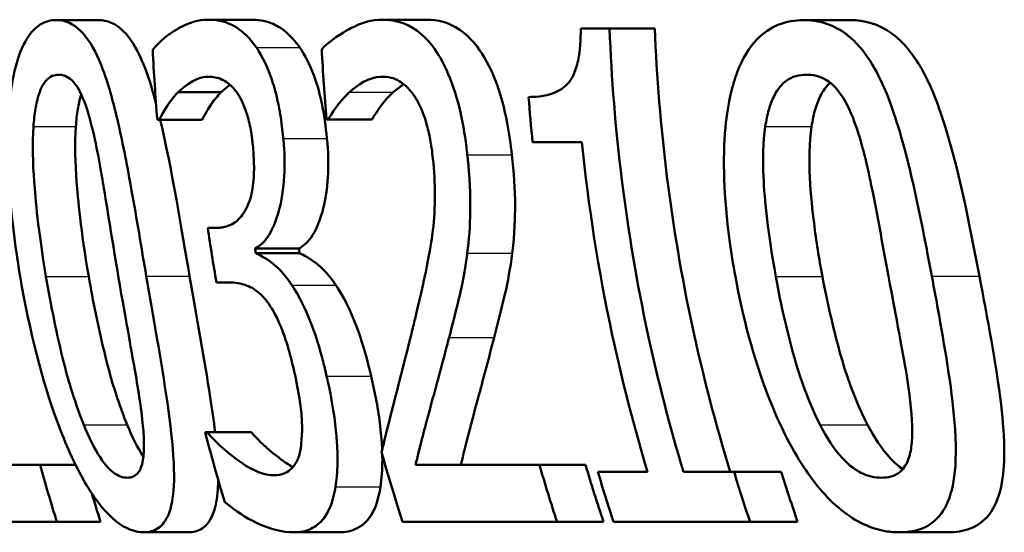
# Model space of a CAD drawing. Header units: millimetres. Extents: x 100 to 2000, y 93 to 4052.
# Tile 10 of 24: x 866.18 to 871.18, y 1524.69 to 1527.3. Entities that reach past the tile are written whole.
import ezdxf

# ---------------------------------------------------------------- set-up
doc = ezdxf.new("R2010")
doc.units = ezdxf.units.MM
doc.header["$LTSCALE"] = 10
doc.layers.add('Visible Edges(ISO)', color=7, linetype='Continuous', lineweight=50)
doc.layers.add('Visible Tangent Edges(ISO)', color=7, linetype='Continuous', lineweight=25)

msp = doc.modelspace()

# ---------------------------------------------------------------- linework, layer by layer
at = {"layer": 'Visible Edges(ISO)'}
for p, q in [((866.363, 1527.2954), (866.5783, 1527.2954)), ((867.134, 1527.2974), (867.3531, 1527.2974)), ((868.0207, 1527.2974), (868.2444, 1527.2974)), ((870.1589, 1527.2954), (870.3944, 1527.2954)), ((869.0271, 1527.2528), (869.1731, 1527.2528)), ((869.1731, 1527.2528), (869.403, 1527.2528)), ((866.9818, 1526.9287), (867.2004, 1526.9287)), ((866.8851, 1526.7889), (866.8764, 1526.7889)), ((866.8851, 1526.7889), (867.1034, 1526.7889)), ((867.7439, 1526.7909), (867.7351, 1526.7909)), ((867.7439, 1526.7909), (867.9666, 1526.7909)), ((869.0319, 1526.6754), (868.782, 1526.6754)), ((867.1323, 1526.2399), (867.1819, 1526.2399)), ((867.3727, 1526.1345), (867.5948, 1526.1345)), ((867.3765, 1526.1102), (867.5987, 1526.1102)), ((867.2399, 1525.9623), (867.1767, 1525.9623)), ((867.1191, 1525.2006), (867.1296, 1525.2006)), ((867.1296, 1525.2006), (867.3536, 1525.2006)), ((865.8412, 1525.0344), (866.2816, 1525.0344)), ((866.2816, 1525.0344), (866.4614, 1525.0344)), ((868.1873, 1525.0344), (868.8168, 1525.0344)), ((868.8168, 1525.0344), (869.0507, 1525.0344)), ((869.1133, 1525), (869.3652, 1525)), ((869.5479, 1525), (869.805, 1525)), ((869.805, 1525), (870.0447, 1525)), ((866.366, 1524.7447), (865.8181, 1524.7447)), ((866.366, 1524.7447), (866.5884, 1524.7447)), ((868.9064, 1524.7447), (868.1214, 1524.7447)), ((868.9064, 1524.7447), (869.1423, 1524.7447)), ((869.8864, 1524.7447), (869.1934, 1524.7447)), ((869.8864, 1524.7447), (870.128, 1524.7447)), ((866.8076, 1524.6921), (867.0325, 1524.6921)), ((867.5691, 1524.6921), (867.798, 1524.6921)), ((870.6454, 1524.6921), (870.8918, 1524.6921))]:
    msp.add_line(p, q, dxfattribs=at)
for points, knots in [([(866.363, 1527.2954), (866.3354, 1527.2954), (866.308, 1527.2887), (866.2583, 1527.2576), (866.236, 1527.2352), (866.1899, 1527.1624), (866.1688, 1527.1083), (866.1375, 1526.9776), (866.1229, 1526.8865), (866.1128, 1526.5824), (866.1243, 1526.377), (866.1637, 1526.0927), (866.1715, 1526.0426), (866.1798, 1525.9927)], [-0.3004129, -0.3004129, -0.3004129, -0.3004129, -0.2489104, -0.2489104, -0.2025513, -0.2025513, -0.1433017, -0.1433017, -0.0861745, -0.0861745, -0.0151673, -0.0151673, 0, 0, 0, 0]), ([(866.8202, 1525.9947), (866.7957, 1526.1383), (866.7712, 1526.2862), (866.7249, 1526.5445), (866.7024, 1526.6633), (866.6569, 1526.8617), (866.6322, 1526.9577), (866.5749, 1527.111), (866.5468, 1527.1663), (866.4785, 1527.2559), (866.4398, 1527.2814), (866.3881, 1527.294), (866.3755, 1527.2954), (866.363, 1527.2954)], [-0.1948832, -0.1948832, -0.1948832, -0.1948832, -0.143733, -0.143733, -0.1017855, -0.1017855, -0.068282, -0.068282, -0.0414439, -0.0414439, -0.0100897, -0.0100897, 0, 0, 0, 0]), ([(866.5783, 1527.2954), (866.6206, 1527.2954), (866.6638, 1527.2794), (866.7383, 1527.2045), (866.7686, 1527.1565), (866.8162, 1527.0486), (866.8413, 1526.9808), (866.8695, 1526.8745)], [0, 0, 0, 0, 0.03402021, 0.03402021, 0.06128481, 0.06128481, 0.08050585, 0.08050585, 0.08050585, 0.08050585]), ([(867.134, 1527.2974), (867.084, 1527.2974), (867.0348, 1527.2817), (866.9549, 1527.2371), (866.9044, 1527.2046), (866.8606, 1527.153), (866.8568, 1527.1483), (866.8532, 1527.1434)], [-0.08801735, -0.08801735, -0.08801735, -0.08801735, -0.03791609, -0.03791609, -0.00326889, -0.00326889, 0, 0, 0, 0]), ([(867.3795, 1527.1556), (867.3467, 1527.2023), (867.3124, 1527.2361), (867.2509, 1527.2748), (867.211, 1527.2936), (867.1463, 1527.2972), (867.1401, 1527.2974), (867.134, 1527.2974)], [-0.106868, -0.106868, -0.106868, -0.106868, -0.0472693, -0.0472693, -0.0044777, -0.0044777, 0, 0, 0, 0]), ([(867.3531, 1527.2974), (867.3863, 1527.2974), (867.4206, 1527.2926), (867.4801, 1527.2698), (867.5049, 1527.2552), (867.5541, 1527.2135), (867.5774, 1527.1875), (867.5999, 1527.1556)], [0, 0, 0, 0, 0.02416393, 0.02416393, 0.04293737, 0.04293737, 0.06105215, 0.06105215, 0.06105215, 0.06105215]), ([(868.0207, 1527.2974), (867.9655, 1527.2974), (867.9112, 1527.2811), (867.8398, 1527.2437), (867.774, 1527.2081), (867.7198, 1527.1562), (867.7156, 1527.1519), (867.7114, 1527.1475)], [-0.1454244, -0.1454244, -0.1454244, -0.1454244, -0.0416476, -0.0416476, -0.0032557, -0.0032557, 0, 0, 0, 0]), ([(868.4503, 1526.6106), (868.4489, 1526.6239), (868.4473, 1526.6371), (868.4372, 1526.7183), (868.4258, 1526.7851), (868.3928, 1526.9209), (868.3709, 1526.9855), (868.3198, 1527.0955), (868.2846, 1527.1572), (868.1806, 1527.2607), (868.1221, 1527.2862), (868.05, 1527.2964), (868.0353, 1527.2974), (868.0207, 1527.2974)], [-0.1601083, -0.1601083, -0.1601083, -0.1601083, -0.1536242, -0.1536242, -0.1202531, -0.1202531, -0.0825992, -0.0825992, -0.0479598, -0.0479598, -0.0097675, -0.0097675, 0, 0, 0, 0]), ([(868.2444, 1527.2974), (868.2998, 1527.2974), (868.3572, 1527.2837), (868.4686, 1527.2076), (868.5086, 1527.153), (868.5689, 1527.0514), (868.5967, 1526.9869), (868.6327, 1526.8674), (868.6437, 1526.8212), (868.6632, 1526.72), (868.671, 1526.6654), (868.677, 1526.6106)], [0, 0, 0, 0, 0.0368949, 0.0368949, 0.075063, 0.075063, 0.1196425, 0.1196425, 0.1456117, 0.1456117, 0.1744481, 0.1744481, 0.1744481, 0.1744481]), ([(870.1589, 1527.2954), (870.1146, 1527.2954), (870.0702, 1527.2883), (869.99, 1527.2548), (869.9539, 1527.2308), (869.881, 1527.1544), (869.8476, 1527.0995), (869.7983, 1526.9707), (869.7738, 1526.8826), (869.7467, 1526.59), (869.7525, 1526.3972), (869.7905, 1526.1153), (869.8004, 1526.0538), (869.8116, 1525.9927)], [-0.3173287, -0.3173287, -0.3173287, -0.3173287, -0.2576697, -0.2576697, -0.2047328, -0.2047328, -0.1412137, -0.1412137, -0.0854501, -0.0854501, -0.0186176, -0.0186176, 0, 0, 0, 0]), ([(870.8091, 1525.9947), (870.8006, 1526.0401), (870.792, 1526.0856), (870.771, 1526.1941), (870.7585, 1526.2575), (870.7189, 1526.4482), (870.6892, 1526.5792), (870.6115, 1526.8499), (870.5728, 1526.9427), (870.5058, 1527.0788), (870.4631, 1527.1416), (870.3569, 1527.2451), (870.2954, 1527.2754), (870.2082, 1527.2931), (870.1835, 1527.2954), (870.1589, 1527.2954)], [-0.136583, -0.136583, -0.136583, -0.136583, -0.1299919, -0.1299919, -0.1208108, -0.1208108, -0.102077, -0.102077, -0.0791824, -0.0791824, -0.0492599, -0.0492599, -0.0139321, -0.0139321, 0, 0, 0, 0]), ([(870.3944, 1527.2954), (870.4657, 1527.2954), (870.5385, 1527.2767), (870.6588, 1527.1887), (870.7057, 1527.1348), (870.7775, 1527.0142), (870.8191, 1526.9319), (870.9435, 1526.5549), (871.0004, 1526.2575), (871.0507, 1525.9947)], [0, 0, 0, 0, 0.0402779, 0.0402779, 0.0706798, 0.0706798, 0.0918639, 0.0918639, 0.1291646, 0.1291646, 0.1291646, 0.1291646]), ([(869.0271, 1527.2528), (869.0266, 1527.1974), (869.0231, 1527.1405), (869.0068, 1527.061), (868.9985, 1527.0346), (868.9791, 1526.9957), (868.9658, 1526.9743), (868.9008, 1526.9224), (868.8488, 1526.9095), (868.7859, 1526.9048), (868.7739, 1526.9044), (868.7619, 1526.9044)], [-0.1289359, -0.1289359, -0.1289359, -0.1289359, -0.0853071, -0.0853071, -0.0591966, -0.0591966, -0.0395472, -0.0395472, -0.0075337, -0.0075337, 0, 0, 0, 0]), ([(869.5479, 1525), (869.4792, 1525.2286), (869.4187, 1525.4625), (869.2557, 1526.2189), (869.1915, 1526.7498), (869.1731, 1527.2528)], [6.8541677, 6.8541677, 6.8541677, 6.8541677, 6.9206391, 6.9206391, 7.0673199, 7.0673199, 7.0673199, 7.0673199]), ([(869.403, 1527.2528), (869.4214, 1526.7618), (869.4843, 1526.2438), (869.6476, 1525.487), (869.7122, 1525.2404), (869.7861, 1525)], [0.0320562, 0.0320562, 0.0320562, 0.0320562, 0.1751801, 0.1751801, 0.2453287, 0.2453287, 0.2453287, 0.2453287]), ([(867.5161, 1526.6937), (867.5151, 1526.7046), (867.5139, 1526.7154), (867.5082, 1526.7665), (867.5026, 1526.8065), (867.4847, 1526.9027), (867.4731, 1526.945), (867.4437, 1527.0387), (867.4198, 1527.0916), (867.3882, 1527.1425), (867.3839, 1527.1492), (867.3795, 1527.1556)], [-0.04569538, -0.04569538, -0.04569538, -0.04569538, -0.04375634, -0.04375634, -0.03657083, -0.03657083, -0.0259822, -0.0259822, -0.0035504, -0.0035504, 0, 0, 0, 0]), ([(867.5999, 1527.1556), (867.6262, 1527.1176), (867.6502, 1527.0714), (867.6914, 1526.96), (867.7038, 1526.9084), (867.7233, 1526.8152), (867.7318, 1526.7546), (867.7378, 1526.6937)], [0, 0, 0, 0, 0.0210101, 0.0210101, 0.04182846, 0.04182846, 0.07585134, 0.07585134, 0.07585134, 0.07585134]), ([(866.2474, 1526.7545), (866.2496, 1526.7858), (866.2529, 1526.8163), (866.262, 1526.8706), (866.2675, 1526.8946), (866.2868, 1526.9552), (866.3006, 1526.976), (866.3309, 1527.01), (866.3531, 1527.0178), (866.3754, 1527.0178)], [-0.03954601, -0.03954601, -0.03954601, -0.03954601, -0.03353125, -0.03353125, -0.02804277, -0.02804277, -0.01799662, -0.01799662, 0, 0, 0, 0]), ([(866.3754, 1527.0178), (866.3974, 1527.0178), (866.4202, 1527.0102), (866.4538, 1526.9781), (866.4714, 1526.9572), (866.5116, 1526.87), (866.5283, 1526.8162), (866.5427, 1526.7585)], [-0.07374399, -0.07374399, -0.07374399, -0.07374399, -0.03812882, -0.03812882, -0.01911236, -0.01911236, 0, 0, 0, 0]), ([(866.9818, 1526.9287), (867.0573, 1527.0014), (867.114, 1527.0066), (867.1288, 1527.0076), (867.1321, 1527.0077), (867.1355, 1527.0077)], [-0.01093385, -0.01093385, -0.01093385, -0.01093385, -0.00242905, -0.00242905, 0, 0, 0, 0]), ([(867.1355, 1527.0077), (867.1587, 1527.0077), (867.1824, 1527.0031), (867.2199, 1526.9863), (867.2431, 1526.9738), (867.2727, 1526.9375), (867.2753, 1526.9342), (867.2779, 1526.9307)], [-0.05775637, -0.05775637, -0.05775637, -0.05775637, -0.02265302, -0.02265302, -0.00201425, -0.00201425, 0, 0, 0, 0]), ([(867.8515, 1526.9287), (867.8947, 1526.9675), (867.9488, 1527.0034), (868.0144, 1527.0076), (868.0182, 1527.0077), (868.022, 1527.0077)], [-0.04412355, -0.04412355, -0.04412355, -0.04412355, -0.00255028, -0.00255028, 0, 0, 0, 0]), ([(868.022, 1527.0077), (868.0492, 1527.0077), (868.0768, 1527.0013), (868.1249, 1526.9735), (868.1495, 1526.9537), (868.1777, 1526.915), (868.1807, 1526.9108), (868.1836, 1526.9064)], [-0.04500407, -0.04500407, -0.04500407, -0.04500407, -0.02074661, -0.02074661, -0.00218173, -0.00218173, 0, 0, 0, 0]), ([(869.9638, 1526.7545), (869.9682, 1526.7842), (869.9742, 1526.8129), (869.989, 1526.8647), (869.9977, 1526.8877), (870.0292, 1526.9513), (870.052, 1526.9733), (870.1003, 1527.0095), (870.1366, 1527.0178), (870.1724, 1527.0178)], [-0.04078807, -0.04078807, -0.04078807, -0.04078807, -0.03547766, -0.03547766, -0.03054126, -0.03054126, -0.02028922, -0.02028922, 0, 0, 0, 0]), ([(870.1724, 1527.0178), (870.2051, 1527.0178), (870.2388, 1527.0109), (870.2909, 1526.9802), (870.3188, 1526.9589), (870.3788, 1526.8712), (870.4031, 1526.8176), (870.4237, 1526.7585)], [-0.07408991, -0.07408991, -0.07408991, -0.07408991, -0.04065694, -0.04065694, -0.02003426, -0.02003426, 0, 0, 0, 0]), ([(870.2929, 1526.9769), (870.2783, 1526.9639), (870.2624, 1526.9451), (870.236, 1526.8959), (870.2266, 1526.8723), (870.21, 1526.8177), (870.2035, 1526.7867), (870.1987, 1526.7545)], [0.02229411, 0.02229411, 0.02229411, 0.02229411, 0.03049218, 0.03049218, 0.0365599, 0.0365599, 0.04330533, 0.04330533, 0.04330533, 0.04330533]), ([(866.8851, 1526.7889), (866.9122, 1526.8394), (866.9417, 1526.8853), (866.9765, 1526.9232), (866.9792, 1526.926), (866.9818, 1526.9287)], [-0.02998523, -0.02998523, -0.02998523, -0.02998523, -0.0022392, -0.0022392, 0, 0, 0, 0]), ([(867.2004, 1526.9287), (867.1833, 1526.9109), (867.166, 1526.8905), (867.1378, 1526.849), (867.119, 1526.8179), (867.1034, 1526.7889)], [0, 0, 0, 0, 0.01455149, 0.01455149, 0.02625758, 0.02625758, 0.02625758, 0.02625758]), ([(867.2779, 1526.9307), (867.2804, 1526.9273), (867.2829, 1526.9237), (867.3021, 1526.8942), (867.3166, 1526.8619), (867.3329, 1526.8126), (867.3399, 1526.7905), (867.3494, 1526.7445), (867.3517, 1526.7314), (867.3551, 1526.7098), (867.3563, 1526.7015), (867.3588, 1526.6819), (867.3601, 1526.6706), (867.3612, 1526.6592)], [-0.06018099, -0.06018099, -0.06018099, -0.06018099, -0.05514115, -0.05514115, -0.02046915, -0.02046915, -0.01001795, -0.01001795, -0.00595336, -0.00595336, -0.00341176, -0.00341176, 0, 0, 0, 0]), ([(867.7439, 1526.7909), (867.7574, 1526.8133), (867.7964, 1526.8779), (867.846, 1526.9238), (867.8488, 1526.9263), (867.8515, 1526.9287)], [-0.03815383, -0.03815383, -0.03815383, -0.03815383, -0.00209901, -0.00209901, 0, 0, 0, 0]), ([(868.0746, 1526.9287), (868.0556, 1526.9123), (868.0375, 1526.8928), (868.0064, 1526.8518), (867.9829, 1526.8178), (867.9666, 1526.7909)], [0, 0, 0, 0, 0.01440247, 0.01440247, 0.02604846, 0.02604846, 0.02604846, 0.02604846]), ([(866.4899, 1526.9171), (866.4893, 1526.9152), (866.4886, 1526.9133), (866.4817, 1526.8904), (866.4765, 1526.8673), (866.4679, 1526.8147), (866.4647, 1526.785), (866.4626, 1526.7545)], [0.02767371, 0.02767371, 0.02767371, 0.02767371, 0.02813225, 0.02813225, 0.03292523, 0.03292523, 0.03827827, 0.03827827, 0.03827827, 0.03827827]), ([(868.1836, 1526.9064), (868.1861, 1526.9026), (868.1886, 1526.8987), (868.21, 1526.8632), (868.2259, 1526.8252), (868.2446, 1526.7642), (868.2511, 1526.7406), (868.2605, 1526.6951), (868.2631, 1526.681), (868.267, 1526.6577), (868.2684, 1526.6485), (868.2719, 1526.6238), (868.2739, 1526.6081), (868.2756, 1526.5924)], [-0.04945125, -0.04945125, -0.04945125, -0.04945125, -0.04629718, -0.04629718, -0.02177236, -0.02177236, -0.01188062, -0.01188062, -0.00752798, -0.00752798, -0.00473558, -0.00473558, 0, 0, 0, 0]), ([(866.3107, 1525.9927), (866.2714, 1526.2255), (866.2568, 1526.3902), (866.2441, 1526.5676), (866.2415, 1526.6673), (866.2474, 1526.7545)], [-0.05370416, -0.05370416, -0.05370416, -0.05370416, -0.02819331, -0.02819331, 0, 0, 0, 0]), ([(866.4626, 1526.7545), (866.4568, 1526.667), (866.4597, 1526.567), (866.4727, 1526.3906), (866.4876, 1526.2261), (866.5278, 1525.9927)], [0, 0, 0, 0, 0.02827254, 0.02827254, 0.0534034, 0.0534034, 0.0534034, 0.0534034]), ([(866.5427, 1526.7585), (866.5724, 1526.6396), (866.594, 1526.5067), (866.6286, 1526.2973), (866.6532, 1526.1416), (866.6781, 1525.9947)], [-0.0649151, -0.0649151, -0.0649151, -0.0649151, -0.04468812, -0.04468812, 0, 0, 0, 0]), ([(870.0167, 1525.9927), (869.9777, 1526.205), (869.9596, 1526.3815), (869.9506, 1526.5855), (869.9521, 1526.6751), (869.9638, 1526.7545)], [-0.0617318, -0.0617318, -0.0617318, -0.0617318, -0.02586206, -0.02586206, 0, 0, 0, 0]), ([(870.1987, 1526.7545), (870.1868, 1526.6732), (870.1856, 1526.5813), (870.1941, 1526.4099), (870.204, 1526.32), (870.2223, 1526.1731), (870.2368, 1526.0822), (870.2537, 1525.9927)], [0, 0, 0, 0, 0.02645273, 0.02645273, 0.05185416, 0.05185416, 0.09226177, 0.09226177, 0.09226177, 0.09226177]), ([(870.4237, 1526.7585), (870.4314, 1526.7362), (870.4387, 1526.7133), (870.4581, 1526.6473), (870.4694, 1526.6029), (870.4859, 1526.532), (870.4917, 1526.5054), (870.5015, 1526.4589), (870.5055, 1526.4392), (870.5365, 1526.2832), (870.563, 1526.135), (870.5892, 1525.9947)], [-0.07618048, -0.07618048, -0.07618048, -0.07618048, -0.06913965, -0.06913965, -0.05618746, -0.05618746, -0.0485056, -0.0485056, -0.04281273, -0.04281273, 0, 0, 0, 0]), ([(867.3727, 1526.1345), (867.3961, 1526.1463), (867.4176, 1526.1656), (867.4557, 1526.2216), (867.4717, 1526.2569), (867.4963, 1526.3336), (867.51, 1526.3854), (867.5235, 1526.5154), (867.5242, 1526.5778), (867.5191, 1526.6601), (867.5177, 1526.6769), (867.5161, 1526.6937)], [-0.106255, -0.106255, -0.106255, -0.106255, -0.077266, -0.077266, -0.0485344, -0.0485344, -0.0248042, -0.0248042, -0.0050653, -0.0050653, 0, 0, 0, 0]), ([(867.7378, 1526.6937), (867.7444, 1526.626), (867.7465, 1526.5599), (867.7392, 1526.4381), (867.731, 1526.3859), (867.7072, 1526.2935), (867.6899, 1526.2426), (867.644, 1526.1695), (867.6206, 1526.1474), (867.5948, 1526.1345)], [0, 0, 0, 0, 0.02040585, 0.02040585, 0.03915844, 0.03915844, 0.05731294, 0.05731294, 0.07202923, 0.07202923, 0.07202923, 0.07202923]), ([(867.3612, 1526.6592), (867.3641, 1526.6304), (867.3661, 1526.6014), (867.3677, 1526.5466), (867.3675, 1526.5209), (867.3634, 1526.4566), (867.3578, 1526.4215), (867.3358, 1526.3461), (867.3177, 1526.3173), (867.2747, 1526.2628), (867.2406, 1526.2463), (867.1976, 1526.2404), (867.1898, 1526.2399), (867.1819, 1526.2399)], [-0.06577483, -0.06577483, -0.06577483, -0.06577483, -0.05967178, -0.05967178, -0.05405981, -0.05405981, -0.04509053, -0.04509053, -0.03203508, -0.03203508, -0.0058002, -0.0058002, 0, 0, 0, 0]), ([(869.0319, 1526.6754), (869.0649, 1526.3507), (869.1166, 1526.0208), (869.2372, 1525.4602), (869.2971, 1525.2275), (869.3652, 1525)], [0.08723, 0.08723, 0.08723, 0.08723, 0.1790734, 0.1790734, 0.2451845, 0.2451845, 0.2451845, 0.2451845]), ([(868.2756, 1526.5924), (868.2824, 1526.5299), (868.2859, 1526.4681), (868.286, 1526.3443), (868.2824, 1526.2843), (868.2683, 1526.1613), (868.2469, 1526.0321), (868.1789, 1525.7521), (868.1726, 1525.7264), (868.1664, 1525.701)], [-0.2910675, -0.2910675, -0.2910675, -0.2910675, -0.2037163, -0.2037163, -0.1138141, -0.1138141, -0.0104727, -0.0104727, 0, 0, 0, 0]), ([(868.4504, 1526.1102), (868.4595, 1526.1772), (868.4643, 1526.2484), (868.4661, 1526.3713), (868.4656, 1526.4526), (868.453, 1526.5852), (868.4517, 1526.5979), (868.4503, 1526.6106)], [-0.09590627, -0.09590627, -0.09590627, -0.09590627, -0.03996295, -0.03996295, -0.00384, -0.00384, 0, 0, 0, 0]), ([(868.677, 1526.6106), (868.6866, 1526.5233), (868.6929, 1526.4352), (868.693, 1526.301), (868.6917, 1526.2106), (868.6782, 1526.1102)], [0, 0, 0, 0, 0.02635048, 0.02635048, 0.04162899, 0.04162899, 0.04162899, 0.04162899]), ([(867.5595, 1525.9481), (867.5299, 1525.9921), (867.4998, 1526.0279), (867.4603, 1526.0598), (867.4248, 1526.0878), (867.3829, 1526.1075), (867.3797, 1526.1089), (867.3765, 1526.1102)], [-0.1264073, -0.1264073, -0.1264073, -0.1264073, -0.0288701, -0.0288701, -0.002199, -0.002199, 0, 0, 0, 0]), ([(867.5987, 1526.1102), (867.6229, 1526.1002), (867.6479, 1526.085), (867.6982, 1526.0488), (867.7346, 1526.0196), (867.783, 1525.9481)], [0, 0, 0, 0, 0.01665673, 0.01665673, 0.03406219, 0.03406219, 0.03406219, 0.03406219]), ([(868.358, 1525.6827), (868.3752, 1525.7465), (868.3919, 1525.812), (868.4173, 1525.9187), (868.4336, 1525.9889), (868.4479, 1526.0913), (868.4492, 1526.1007), (868.4504, 1526.1102)], [-0.09225573, -0.09225573, -0.09225573, -0.09225573, -0.03590444, -0.03590444, -0.00327351, -0.00327351, 0, 0, 0, 0]), ([(868.6782, 1526.1102), (868.669, 1526.0364), (868.6564, 1525.967), (868.624, 1525.8264), (868.6056, 1525.7535), (868.5866, 1525.6827)], [0, 0, 0, 0, 0.02546354, 0.02546354, 0.05514375, 0.05514375, 0.05514375, 0.05514375]), ([(866.1798, 1525.9927), (866.228, 1525.7061), (866.2935, 1525.4587), (866.3992, 1525.1693), (866.4452, 1525.058), (866.5425, 1524.8862), (866.5855, 1524.8265), (866.679, 1524.7324), (866.7259, 1524.7056), (866.7828, 1524.6934), (866.7954, 1524.6921), (866.8076, 1524.6921)], [-0.2017762, -0.2017762, -0.2017762, -0.2017762, -0.1133202, -0.1133202, -0.0730592, -0.0730592, -0.0432728, -0.0432728, -0.0097775, -0.0097775, 0, 0, 0, 0]), ([(866.5025, 1525.2391), (866.4492, 1525.3714), (866.4156, 1525.4982), (866.3665, 1525.6924), (866.3352, 1525.847), (866.3107, 1525.9927)], [-0.06178266, -0.06178266, -0.06178266, -0.06178266, -0.0443316, -0.0443316, 0, 0, 0, 0]), ([(866.5278, 1525.9927), (866.5495, 1525.8668), (866.5758, 1525.7361), (866.6157, 1525.572), (866.6249, 1525.5364), (866.6584, 1525.4148), (866.6885, 1525.3239), (866.7232, 1525.2391)], [0, 0, 0, 0, 0.03832437, 0.03832437, 0.05149076, 0.05149076, 0.09437483, 0.09437483, 0.09437483, 0.09437483]), ([(866.6781, 1525.9947), (866.7209, 1525.7428), (866.7493, 1525.5907), (866.7771, 1525.4312), (866.7946, 1525.3241), (866.8031, 1525.233)], [-0.04911258, -0.04911258, -0.04911258, -0.04911258, -0.02948256, -0.02948256, 0, 0, 0, 0]), ([(866.8076, 1524.6921), (866.8346, 1524.6921), (866.8603, 1524.6985), (866.9025, 1524.7288), (866.9194, 1524.7505), (866.948, 1524.8194), (866.9569, 1524.8684), (866.9637, 1524.9989), (866.9592, 1525.0863), (866.925, 1525.3939), (866.8827, 1525.631), (866.8378, 1525.8922), (866.8289, 1525.9436), (866.8202, 1525.9947)], [-0.1953859, -0.1953859, -0.1953859, -0.1953859, -0.1680121, -0.1680121, -0.1436506, -0.1436506, -0.1143461, -0.1143461, -0.0795851, -0.0795851, -0.0155722, -0.0155722, 0, 0, 0, 0]), ([(867.0399, 1525.9947), (867.075, 1525.7927), (867.1152, 1525.5745), (867.1542, 1525.3187), (867.1627, 1525.2588), (867.1696, 1525.2006)], [0, 0, 0, 0, 0.06153056, 0.06153056, 0.07993316, 0.07993316, 0.07993316, 0.07993316]), ([(869.8116, 1525.9927), (869.8491, 1525.7875), (869.9035, 1525.5792), (870.028, 1525.2553), (870.0904, 1525.1266), (870.204, 1524.9555), (870.2672, 1524.8717), (870.4251, 1524.7448), (870.4996, 1524.7115), (870.597, 1524.6941), (870.6214, 1524.6921), (870.6454, 1524.6921)], [-0.2818699, -0.2818699, -0.2818699, -0.2818699, -0.1730949, -0.1730949, -0.0964173, -0.0964173, -0.0528487, -0.0528487, -0.013456, -0.013456, 0, 0, 0, 0]), ([(870.2418, 1525.2391), (870.1741, 1525.3716), (870.1352, 1525.4983), (870.0783, 1525.6922), (870.0436, 1525.8466), (870.0167, 1525.9927)], [-0.06211467, -0.06211467, -0.06211467, -0.06211467, -0.04456745, -0.04456745, 0, 0, 0, 0]), ([(870.2537, 1525.9927), (870.2775, 1525.8658), (870.307, 1525.7343), (870.3546, 1525.5639), (870.3652, 1525.5294), (870.4034, 1525.4119), (870.4398, 1525.3222), (870.4829, 1525.2391)], [0, 0, 0, 0, 0.0387502, 0.0387502, 0.0538593, 0.0538593, 0.1124391, 0.1124391, 0.1124391, 0.1124391]), ([(870.5892, 1525.9947), (870.6304, 1525.7733), (870.662, 1525.609), (870.6955, 1525.403), (870.7073, 1525.3112), (870.7095, 1525.233)], [-0.05537411, -0.05537411, -0.05537411, -0.05537411, -0.0252396, -0.0252396, 0, 0, 0, 0]), ([(870.6454, 1524.6921), (870.6909, 1524.6921), (870.7357, 1524.6995), (870.81, 1524.736), (870.8408, 1524.762), (870.8916, 1524.8399), (870.9094, 1524.8905), (870.9305, 1525.0147), (870.9348, 1525.0982), (870.9153, 1525.3968), (870.8796, 1525.6071), (870.834, 1525.8613), (870.8215, 1525.9282), (870.8091, 1525.9947)], [-0.2257924, -0.2257924, -0.2257924, -0.2257924, -0.1857342, -0.1857342, -0.1510368, -0.1510368, -0.1148148, -0.1148148, -0.0775764, -0.0775764, -0.020297, -0.020297, 0, 0, 0, 0]), ([(871.0507, 1525.9947), (871.0913, 1525.7829), (871.1365, 1525.5474), (871.1705, 1525.2556), (871.1774, 1525.17), (871.1768, 1525.0409), (871.1736, 1524.9809), (871.1484, 1524.8648), (871.1281, 1524.818), (871.0731, 1524.7476), (871.0402, 1524.725), (870.9691, 1524.6975), (870.9308, 1524.6921), (870.8918, 1524.6921)], [0, 0, 0, 0, 0.0647166, 0.0647166, 0.0910254, 0.0910254, 0.1077643, 0.1077643, 0.1247392, 0.1247392, 0.1411404, 0.1411404, 0.157146, 0.157146, 0.157146, 0.157146]), ([(867.2399, 1525.9623), (867.2696, 1525.9623), (867.3004, 1525.9574), (867.3499, 1525.9386), (867.3806, 1525.9246), (867.42, 1525.8812), (867.4234, 1525.8773), (867.4268, 1525.8732)], [-0.06968443, -0.06968443, -0.06968443, -0.06968443, -0.02702027, -0.02702027, -0.00234931, -0.00234931, 0, 0, 0, 0]), ([(867.7361, 1525.4862), (867.7311, 1525.5078), (867.7258, 1525.5294), (867.717, 1525.564), (867.7136, 1525.5771), (867.6941, 1525.649), (867.6759, 1525.7069), (867.6422, 1525.7917), (867.6128, 1525.8646), (867.5674, 1525.9363), (867.5635, 1525.9423), (867.5595, 1525.9481)], [-0.11272, -0.11272, -0.11272, -0.11272, -0.0944688, -0.0944688, -0.0833186, -0.0833186, -0.0328494, -0.0328494, -0.0028304, -0.0028304, 0, 0, 0, 0]), ([(867.783, 1525.9481), (867.8109, 1525.9079), (867.8366, 1525.8591), (867.8864, 1525.7462), (867.9029, 1525.6977), (867.9319, 1525.6068), (867.9479, 1525.5462), (867.9621, 1525.4862)], [0, 0, 0, 0, 0.01968339, 0.01968339, 0.04085421, 0.04085421, 0.07744777, 0.07744777, 0.07744777, 0.07744777]), ([(867.4268, 1525.8732), (867.4291, 1525.8705), (867.4313, 1525.8677), (867.456, 1525.8357), (867.4765, 1525.799), (867.5083, 1525.7268), (867.5175, 1525.7013), (867.5292, 1525.6669), (867.5339, 1525.6518), (867.5415, 1525.6264), (867.5444, 1525.6161), (867.553, 1525.585), (867.5584, 1525.5638), (867.5661, 1525.532), (867.5686, 1525.5212), (867.571, 1525.5105)], [-0.03482628, -0.03482628, -0.03482628, -0.03482628, -0.03388011, -0.03388011, -0.02432913, -0.02432913, -0.01791105, -0.01791105, -0.01305594, -0.01305594, -0.00983221, -0.00983221, -0.00329494, -0.00329494, 0, 0, 0, 0]), ([(868.1664, 1525.701), (868.1063, 1525.4573), (868.0561, 1525.269), (868.0212, 1525.1245), (868.0182, 1525.1119), (868.0152, 1525.0993)], [-0.06400582, -0.06400582, -0.06400582, -0.06400582, -0.00558947, -0.00558947, 0, 0, 0, 0]), ([(868.1873, 1525.0344), (868.208, 1525.1189), (868.2304, 1525.2077), (868.2812, 1525.3946), (868.3121, 1525.5065), (868.3504, 1525.6534), (868.3542, 1525.668), (868.358, 1525.6827)], [-0.1191595, -0.1191595, -0.1191595, -0.1191595, -0.0614218, -0.0614218, -0.0060872, -0.0060872, 0, 0, 0, 0]), ([(868.5866, 1525.6827), (868.5609, 1525.5822), (868.5347, 1525.4836), (868.4916, 1525.3242), (868.4743, 1525.2607), (868.4428, 1525.1373), (868.43, 1525.0851), (868.4177, 1525.0344)], [0, 0, 0, 0, 0.04165487, 0.04165487, 0.06972872, 0.06972872, 0.09159653, 0.09159653, 0.09159653, 0.09159653]), ([(867.571, 1525.5105), (867.5882, 1525.4352), (867.6025, 1525.3604), (867.6106, 1525.2653), (867.6142, 1525.206), (867.6063, 1525.1335), (867.6056, 1525.1275), (867.6047, 1525.1216)], [-0.08140966, -0.08140966, -0.08140966, -0.08140966, -0.02826615, -0.02826615, -0.00239123, -0.00239123, 0, 0, 0, 0]), ([(867.7809, 1524.923), (867.7915, 1524.9917), (867.7935, 1525.0701), (867.7835, 1525.2203), (867.7734, 1525.3148), (867.7422, 1525.4592), (867.7392, 1525.4727), (867.7361, 1525.4862)], [-0.1010544, -0.1010544, -0.1010544, -0.1010544, -0.0443596, -0.0443596, -0.0041573, -0.0041573, 0, 0, 0, 0]), ([(867.9621, 1525.4862), (867.9824, 1525.4004), (867.9986, 1525.3146), (868.014, 1525.1831), (868.0167, 1525.1427), (868.018, 1525.1107)], [0, 0, 0, 0, 0.02647378, 0.02647378, 0.04160061, 0.04160061, 0.04160061, 0.04160061]), ([(866.7239, 1524.9696), (866.7021, 1524.9696), (866.6784, 1524.9769), (866.6384, 1525.0071), (866.6153, 1525.0283), (866.5553, 1525.1198), (866.5274, 1525.1768), (866.5025, 1525.2391)], [-0.07717182, -0.07717182, -0.07717182, -0.07717182, -0.04227707, -0.04227707, -0.02130967, -0.02130967, 0, 0, 0, 0]), ([(866.8031, 1525.233), (866.8063, 1525.199), (866.8084, 1525.1657), (866.8086, 1525.1073), (866.807, 1525.0819), (866.798, 1525.0285), (866.7894, 1525.0092), (866.7647, 1524.9767), (866.7449, 1524.9696), (866.7239, 1524.9696)], [-0.04403354, -0.04403354, -0.04403354, -0.04403354, -0.03544399, -0.03544399, -0.02771432, -0.02771432, -0.01684401, -0.01684401, 0, 0, 0, 0]), ([(870.5538, 1524.9696), (870.5201, 1524.9696), (870.4847, 1524.9767), (870.4256, 1525.0067), (870.3934, 1525.0275), (870.3123, 1525.1162), (870.2748, 1525.1739), (870.2418, 1525.2391)], [-0.07810431, -0.07810431, -0.07810431, -0.07810431, -0.04469566, -0.04469566, -0.02310952, -0.02310952, 0, 0, 0, 0]), ([(870.4829, 1525.2391), (870.5167, 1525.1734), (870.555, 1525.1155), (870.6216, 1525.0436), (870.6431, 1525.0258), (870.6617, 1525.0131)], [0, 0, 0, 0, 0.02333505, 0.02333505, 0.03645098, 0.03645098, 0.03645098, 0.03645098]), ([(870.7095, 1525.233), (870.7107, 1525.1995), (870.71, 1525.1669), (870.7034, 1525.1092), (870.698, 1525.0842), (870.6777, 1525.0298), (870.6617, 1525.0105), (870.6197, 1524.9768), (870.5869, 1524.9696), (870.5538, 1524.9696)], [-0.04483889, -0.04483889, -0.04483889, -0.04483889, -0.0368469, -0.0368469, -0.02954154, -0.02954154, -0.01863507, -0.01863507, 0, 0, 0, 0]), ([(867.4714, 1524.9818), (867.419, 1524.9818), (867.3627, 1525.0049), (867.2839, 1525.0589), (867.2115, 1525.1099), (867.1401, 1525.1885), (867.1348, 1525.1944), (867.1296, 1525.2006)], [-0.1700408, -0.1700408, -0.1700408, -0.1700408, -0.0474212, -0.0474212, -0.0034928, -0.0034928, 0, 0, 0, 0]), ([(867.3536, 1525.2006), (867.3939, 1525.1538), (867.4384, 1525.1143), (867.4885, 1525.075), (867.4979, 1525.0679), (867.5221, 1525.0502), (867.5419, 1525.0362), (867.5649, 1525.023)], [0, 0, 0, 0, 0.02666047, 0.02666047, 0.03281067, 0.03281067, 0.04247888, 0.04247888, 0.04247888, 0.04247888]), ([(867.6047, 1525.1216), (867.6012, 1525.0979), (867.5957, 1525.0775), (867.5806, 1525.0425), (867.571, 1525.0286), (867.5503, 1525.0087), (867.524, 1524.9857), (867.4786, 1524.9819), (867.475, 1524.9818), (867.4714, 1524.9818)], [-0.1010435, -0.1010435, -0.1010435, -0.1010435, -0.0682192, -0.0682192, -0.0337756, -0.0337756, -0.0026612, -0.0026612, 0, 0, 0, 0]), ([(868.0187, 1525.0868), (868.0189, 1525.0772), (868.019, 1525.0686), (868.0191, 1525.011), (868.016, 1524.965), (868.0097, 1524.923)], [0.04565562, 0.04565562, 0.04565562, 0.04565562, 0.05094141, 0.05094141, 0.08658633, 0.08658633, 0.08658633, 0.08658633]), ([(867.1854, 1524.9594), (867.1852, 1524.948), (867.1849, 1524.9366), (867.182, 1524.8795), (867.1762, 1524.8398), (867.152, 1524.7592), (867.1302, 1524.7288), (867.082, 1524.6976), (867.0578, 1524.6921), (867.0325, 1524.6921)], [0.10484935, 0.10484935, 0.10484935, 0.10484935, 0.10794523, 0.10794523, 0.12035772, 0.12035772, 0.13824888, 0.13824888, 0.15231129, 0.15231129, 0.15231129, 0.15231129]), ([(867.5691, 1524.6921), (867.5996, 1524.6921), (867.6291, 1524.6972), (867.6801, 1524.7211), (867.7021, 1524.7383), (867.7458, 1524.7953), (867.7646, 1524.839), (867.778, 1524.9052), (867.7795, 1524.914), (867.7809, 1524.923)], [-0.07139963, -0.07139963, -0.07139963, -0.07139963, -0.04923925, -0.04923925, -0.02941789, -0.02941789, -0.00378082, -0.00378082, 0, 0, 0, 0]), ([(868.0097, 1524.923), (868.0008, 1524.8638), (867.9851, 1524.8173), (867.948, 1524.757), (867.9258, 1524.7305), (867.8624, 1524.698), (867.8307, 1524.6921), (867.798, 1524.6921)], [0, 0, 0, 0, 0.0248139, 0.0248139, 0.04203924, 0.04203924, 0.05615921, 0.05615921, 0.05615921, 0.05615921]), ([(867.2189, 1524.846), (867.2889, 1524.7861), (867.4181, 1524.7007), (867.5558, 1524.6923), (867.5625, 1524.6921), (867.5691, 1524.6921)], [-0.09874132, -0.09874132, -0.09874132, -0.09874132, -0.00482538, -0.00482538, 0, 0, 0, 0])]:
    msp.add_open_spline(points, degree=3, knots=knots, dxfattribs=at)
for points in [[(866.8532, 1527.1434), (866.8586, 1527.0265), (866.8663, 1526.9081), (866.8764, 1526.7889)], [(867.7114, 1527.1475), (867.7169, 1527.0299), (867.7248, 1526.9108), (867.7351, 1526.7909)], [(867.2457, 1526.9666), (867.2316, 1526.9564), (867.2162, 1526.9438), (867.2004, 1526.9287)], [(868.1281, 1526.9691), (868.1114, 1526.9587), (868.0932, 1526.9453), (868.0746, 1526.9287)], [(868.7619, 1526.9044), (868.7676, 1526.8285), (868.7743, 1526.7521), (868.782, 1526.6754)], [(866.891, 1526.7889), (866.9514, 1526.535), (866.9992, 1526.2282), (867.0399, 1525.9947)], [(867.1323, 1526.2399), (867.1456, 1526.1474), (867.1604, 1526.0548), (867.1767, 1525.9623)], [(867.3765, 1526.1102), (867.3753, 1526.1183), (867.374, 1526.1264), (867.3727, 1526.1345)], [(867.5948, 1526.1345), (867.5961, 1526.1264), (867.5974, 1526.1183), (867.5987, 1526.1102)], [(866.7232, 1525.2391), (866.748, 1525.1779), (866.7757, 1525.122), (866.8056, 1525.0764)], [(867.1191, 1525.2006), (867.1502, 1525.0812), (867.1835, 1524.9629), (867.2189, 1524.846)], [(868.0152, 1525.0993), (868.0484, 1524.9798), (868.0839, 1524.8614), (868.1214, 1524.7447)], [(866.366, 1524.7447), (866.3365, 1524.8404), (866.3083, 1524.937), (866.2816, 1525.0344)], [(868.9064, 1524.7447), (868.8752, 1524.8402), (868.8453, 1524.9369), (868.8168, 1525.0344)], [(869.0507, 1525.0344), (869.0798, 1524.9368), (869.1104, 1524.8402), (869.1423, 1524.7447)], [(869.1133, 1525), (869.1389, 1524.9141), (869.1656, 1524.829), (869.1934, 1524.7447)], [(869.8864, 1524.7447), (869.8582, 1524.829), (869.831, 1524.9141), (869.805, 1525)], [(870.0447, 1525), (870.0713, 1524.9141), (870.0991, 1524.8289), (870.128, 1524.7447)], [(866.5442, 1524.889), (866.5586, 1524.8407), (866.5733, 1524.7926), (866.5884, 1524.7447)]]:
    msp.add_open_spline(points, degree=3, dxfattribs=at)
at = {"layer": 'Visible Tangent Edges(ISO)'}
for p, q in [((867.3795, 1527.1556), (867.5999, 1527.1556)), ((867.8515, 1526.9287), (868.0746, 1526.9287)), ((866.2474, 1526.7545), (866.4626, 1526.7545)), ((869.9638, 1526.7545), (870.1987, 1526.7545)), ((867.5161, 1526.6937), (867.7378, 1526.6937)), ((868.4503, 1526.6106), (868.677, 1526.6106)), ((868.4504, 1526.1102), (868.6782, 1526.1102)), ((866.3107, 1525.9927), (866.5278, 1525.9927)), ((866.8202, 1525.9947), (867.0399, 1525.9947)), ((870.0167, 1525.9927), (870.2537, 1525.9927)), ((870.8091, 1525.9947), (871.0507, 1525.9947)), ((867.5595, 1525.9481), (867.783, 1525.9481)), ((868.358, 1525.6827), (868.5866, 1525.6827)), ((867.7361, 1525.4862), (867.9621, 1525.4862)), ((866.5025, 1525.2391), (866.7232, 1525.2391)), ((870.2418, 1525.2391), (870.4829, 1525.2391)), ((867.7809, 1524.923), (868.0097, 1524.923))]:
    msp.add_line(p, q, dxfattribs=at)

doc.saveas('drawing.dxf')
